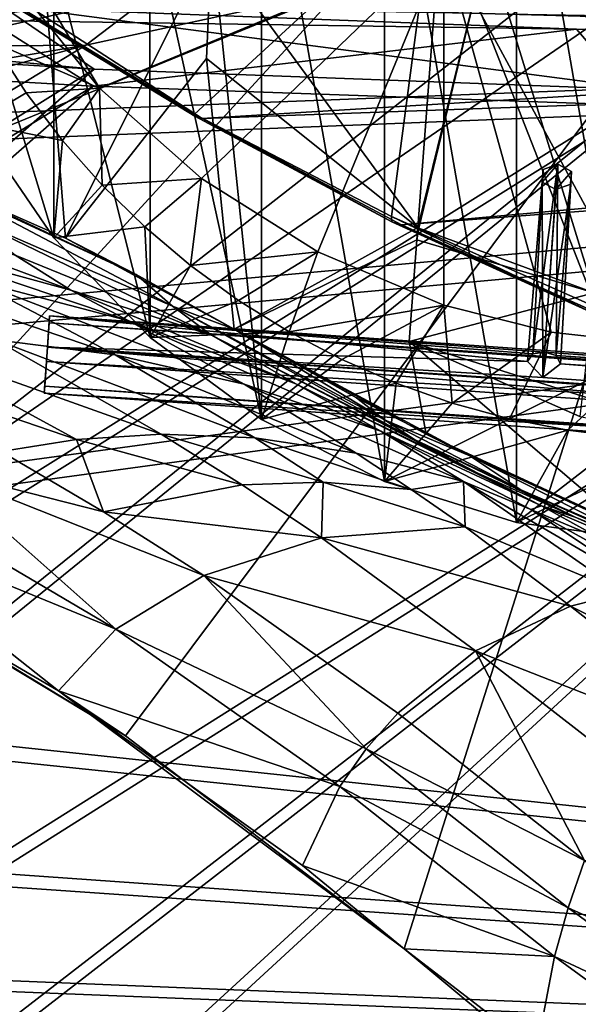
# Model space of a CAD drawing. Header units: metres. Extents: x -904 to 0, y -908 to 0.
# Tile 72 of 152: x -676 to -608, y -180 to -61. Entities that reach past the tile are written whole.
import ezdxf

# ---------------------------------------------------------------- set-up
doc = ezdxf.new("R2010")
doc.units = ezdxf.units.M

msp = doc.modelspace()

# ---------------------------------------------------------------- linework, layer by layer
at = {"layer": 'None'}
for points in [[(-615.892761, -27.956272, 1924.047485), (-599.286011, -25.944958, 1924.876465), (-599.292603, -123.532387, 1981.228638)], [(-631.824036, -30.155251, 1924.644897), (-615.892761, -27.956272, 1924.047485), (-615.893738, -121.315697, 1977.961182)], [(-615.893738, -121.315697, 1977.961182), (-615.892761, -27.956272, 1924.047485), (-599.292603, -123.532387, 1981.228638)], [(-646.723022, -32.457447, 1926.648438), (-631.824036, -30.155251, 1924.644897), (-631.843079, -116.379242, 1974.423828)], [(-631.843079, -116.379242, 1974.423828), (-631.824036, -30.155251, 1924.644897), (-615.893738, -121.315697, 1977.961182)], [(-653.473389, -43.613338, 1933.930176), (-646.723022, -32.457447, 1926.648438), (-646.729492, -108.869835, 1970.764648)], [(-646.729492, -108.869835, 1970.764648), (-646.723022, -32.457447, 1926.648438), (-631.843079, -116.379242, 1974.423828)], [(-625.841797, -45.324051, 1506.13208), (-573.219971, -37.15469, 1505.244385), (-606.250549, -95.326286, 1536.737061)], [(-660.196777, -47.493172, 1937.437378), (-653.473389, -43.613338, 1933.930176), (-646.729492, -108.869835, 1970.764648)], [(-677.72467, -58.27211, 1507.729004), (-625.841797, -45.324051, 1506.13208), (-654.81665, -71.977325, 1518.557007)], [(-625.841797, -45.324051, 1506.13208), (-630.979187, -84.363945, 1528.255493), (-654.81665, -71.977325, 1518.557007)], [(-630.979187, -84.363945, 1528.255493), (-625.841797, -45.324051, 1506.13208), (-606.250549, -95.326286, 1536.737061)], [(-671.825134, -52.827015, 1944.099731), (-660.196777, -47.493172, 1937.437378), (-660.17804, -98.976768, 1967.157227)], [(-660.196777, -47.493172, 1937.437378), (-646.729492, -108.869835, 1970.764648), (-660.17804, -98.976768, 1967.157227)], [(-606.136414, -51.914799, 661.366394), (-699.596008, -124.971169, 659.501343), (-590.518127, -49.992924, 661.435425)], [(-699.596008, -124.971169, 659.501343), (-663.154419, -147.090363, 658.922119), (-590.518127, -49.992924, 661.435425)], [(-590.518127, -49.992924, 661.435425), (-663.154419, -147.090363, 658.922119), (-629.467651, -172.820374, 658.248413)], [(-629.467651, -172.820374, 658.248413), (-584.097839, -207.702347, 657.334961), (-590.518127, -49.992924, 661.435425)], [(-606.136414, -51.914799, 661.366394), (-637.196106, -56.986664, 661.227844), (-699.596008, -124.971169, 659.501343)], [(-673.218811, -51.567688, 225.023727), (-691.804321, -77.568283, 226.483505), (-694.29541, -51.566299, 221.463013)], [(-670.402771, -86.993828, 231.967194), (-691.804321, -77.568283, 226.483505), (-673.218811, -51.567688, 225.023727)], [(-676.5354, -51.566265, 2019.448486), (-666.314941, -68.857689, 2018.339722), (-624.672058, -51.56601, 2028.267822)], [(-676.5354, -51.566265, 2019.448486), (-676.5354, -56.227249, 2018.626587), (-666.314941, -68.857689, 2018.339722)], [(-652.772461, -51.568165, 229.006409), (-670.402771, -86.993828, 231.967194), (-673.218811, -51.567688, 225.023727)], [(-652.772461, -51.568165, 229.006409), (-653.372864, -65.284836, 231.395981), (-670.402771, -86.993828, 231.967194)], [(-666.314941, -68.857689, 2018.339722), (-653.965515, -79.775299, 2018.621094), (-624.672058, -51.56601, 2028.267822)], [(-624.672058, -51.56601, 2028.267822), (-653.965515, -79.775299, 2018.621094), (-639.886292, -88.643501, 2019.402466)], [(-627.826843, -85.693954, 240.781998), (-653.372864, -65.284836, 231.395981), (-652.772461, -51.568165, 229.006409)], [(-625.241882, -51.566051, 235.196579), (-627.826843, -85.693954, 240.781998), (-652.772461, -51.568165, 229.006409)], [(-639.886292, -88.643501, 2019.402466), (-624.671814, -95.075706, 2020.596436), (-624.672058, -51.56601, 2028.267822)], [(-619.440063, -51.566032, 231.245712), (-627.696411, -85.774162, 240.76474), (-627.826843, -85.693954, 240.781998)], [(-627.826843, -85.693954, 240.781998), (-625.241882, -51.566051, 235.196579), (-619.440063, -51.566032, 231.245712)], [(-606.513977, -93.594833, 227.542374), (-627.696411, -85.774162, 240.76474), (-619.440063, -51.566032, 231.245712)], [(-572.431702, -51.56575, 2034.584595), (-624.672058, -51.56601, 2028.267822), (-598.475342, -99.818436, 2023.245972)], [(-624.672058, -51.56601, 2028.267822), (-611.675598, -98.344299, 2021.829956), (-598.475342, -99.818436, 2023.245972)], [(-624.671814, -95.075706, 2020.596436), (-611.675598, -98.344299, 2021.829956), (-624.672058, -51.56601, 2028.267822)], [(-597.66748, -51.565685, 217.762268), (-606.513977, -93.594833, 227.542374), (-619.440063, -51.566032, 231.245712)], [(-681.249146, -56.011528, 1950.980225), (-671.825134, -52.827015, 1944.099731), (-671.826111, -86.944016, 1963.797729)], [(-671.825134, -52.827015, 1944.099731), (-660.17804, -98.976768, 1967.157227), (-671.826111, -86.944016, 1963.797729)], [(-637.196106, -56.986664, 661.227844), (-698.250366, -81.97522, 660.627258), (-699.596008, -124.971169, 659.501343)], [(-637.196106, -56.986664, 661.227844), (-667.944092, -63.675739, 661.088745), (-698.250366, -81.97522, 660.627258)], [(-681.249146, -56.011528, 1950.980225), (-671.826111, -86.944016, 1963.797729), (-681.336914, -73.076019, 1960.890259)], [(-666.314941, -68.857689, 2018.339722), (-676.5354, -56.227249, 2018.626587), (-679.103699, -63.336586, 1989.019043)], [(-676.740051, -57.707558, 1606.950562), (-653.887207, -72.526901, 1606.574951), (-387.700989, -56.295364, 1606.961792)], [(-667.944092, -63.675739, 661.088745), (-637.196106, -56.986664, 661.227844), (-659.544006, -57.217247, 770.81958)], [(-387.700989, -56.295364, 1606.961792), (-653.887207, -72.526901, 1606.574951), (-379.609039, -62.712627, 1606.793701)], [(-688.617249, -63.810783, 771.015198), (-659.544006, -57.217247, 770.81958), (-705.781616, -63.809055, 881.688293)], [(-659.544006, -57.217247, 770.81958), (-678.420044, -57.36451, 881.352661), (-705.781616, -63.809055, 881.688293)], [(-688.617249, -63.810783, 771.015198), (-667.944092, -63.675739, 661.088745), (-659.544006, -57.217247, 770.81958)], [(-654.772949, -72.232903, 1562.806396), (-677.580322, -58.030148, 1557.350708), (-677.72467, -58.27211, 1507.729004)], [(-654.81665, -71.977325, 1518.557007), (-654.772949, -72.232903, 1562.806396), (-677.72467, -58.27211, 1507.729004)], [(-676.740051, -57.707558, 1606.950562), (-677.580322, -58.030148, 1557.350708), (-653.887207, -72.526901, 1606.574951)], [(-677.580322, -58.030148, 1557.350708), (-654.772949, -72.232903, 1562.806396), (-653.887207, -72.526901, 1606.574951)], [(-653.887207, -72.526901, 1606.574951), (-629.798584, -85.366486, 1606.240967), (-379.609039, -62.712627, 1606.793701)], [(-379.609039, -62.712627, 1606.793701), (-629.798584, -85.366486, 1606.240967), (-369.758789, -65.81794, 1606.712402)], [(-688.617249, -63.810783, 771.015198), (-717.313416, -71.901535, 771.204773), (-667.944092, -63.675739, 661.088745)], [(-717.313416, -71.901535, 771.204773), (-698.311218, -71.975281, 660.949097), (-667.944092, -63.675739, 661.088745)], [(-667.944092, -63.675739, 661.088745), (-698.311218, -71.975281, 660.949097), (-698.250366, -81.97522, 660.627258)], [(-681.336914, -73.076019, 1960.890259), (-675.14624, -69.404274, 1989.514282), (-679.103699, -63.336586, 1989.019043)], [(-675.14624, -69.404274, 1989.514282), (-666.314941, -68.857689, 2018.339722), (-679.103699, -63.336586, 1989.019043)], [(-653.372864, -65.284836, 231.395981), (-650.000427, -97.990288, 237.975601), (-670.402771, -86.993828, 231.967194)], [(-653.372864, -65.284836, 231.395981), (-627.826843, -85.693954, 240.781998), (-650.000427, -97.990288, 237.975601)], [(-629.798584, -85.366486, 1606.240967), (-604.898926, -96.564316, 1605.948975), (-369.758789, -65.81794, 1606.712402)], [(-675.14624, -69.404274, 1989.514282), (-670.760498, -75.160553, 1990.12854), (-666.314941, -68.857689, 2018.339722)], [(-666.314941, -68.857689, 2018.339722), (-670.760498, -75.160553, 1990.12854), (-665.9729, -80.574387, 1990.850586)], [(-653.965515, -79.775299, 2018.621094), (-666.314941, -68.857689, 2018.339722), (-665.9729, -80.574387, 1990.850586)], [(-670.760498, -75.160553, 1990.12854), (-675.14624, -69.404274, 1989.514282), (-681.336914, -73.076019, 1960.890259)], [(-630.979187, -84.363945, 1528.255493), (-630.947449, -85.001038, 1567.692261), (-654.81665, -71.977325, 1518.557007)], [(-630.947449, -85.001038, 1567.692261), (-654.772949, -72.232903, 1562.806396), (-654.81665, -71.977325, 1518.557007)], [(-653.887207, -72.526901, 1606.574951), (-654.772949, -72.232903, 1562.806396), (-630.947449, -85.001038, 1567.692261)], [(-629.798584, -85.366486, 1606.240967), (-653.887207, -72.526901, 1606.574951), (-630.947449, -85.001038, 1567.692261)], [(-671.826111, -86.944016, 1963.797729), (-670.760498, -75.160553, 1990.12854), (-681.336914, -73.076019, 1960.890259)], [(-665.9729, -80.574387, 1990.850586), (-670.760498, -75.160553, 1990.12854), (-671.826111, -86.944016, 1963.797729)], [(-670.402771, -86.993828, 231.967194), (-661.854492, -91.347397, 357.745209), (-691.804321, -77.568283, 226.483505)], [(-661.854492, -91.347397, 357.745209), (-688.608215, -78.789703, 381.493652), (-691.804321, -77.568283, 226.483505)], [(-682.79718, -84.184547, 383.199188), (-688.608215, -78.789703, 381.493652), (-657.457458, -95.206398, 359.191254)], [(-688.608215, -78.789703, 381.493652), (-661.854492, -91.347397, 357.745209), (-657.457458, -95.206398, 359.191254)], [(-660.810913, -85.618492, 1991.668945), (-665.9729, -80.574387, 1990.850586), (-671.826111, -86.944016, 1963.797729)], [(-653.965515, -79.775299, 2018.621094), (-665.9729, -80.574387, 1990.850586), (-660.810913, -85.618492, 1991.668945)], [(-655.303345, -90.26812, 1992.571411), (-653.965515, -79.775299, 2018.621094), (-660.810913, -85.618492, 1991.668945)], [(-639.886292, -88.643501, 2019.402466), (-653.965515, -79.775299, 2018.621094), (-655.303345, -90.26812, 1992.571411)], [(-669.759094, -93.275589, 386.704712), (-698.969971, -82.44548, 411.105713), (-676.487732, -89.034195, 384.943604)], [(-669.759094, -93.275589, 386.704712), (-690.585266, -87.585106, 413.019958), (-698.969971, -82.44548, 411.105713)], [(-657.457458, -95.206398, 359.191254), (-652.741638, -98.710968, 360.64389), (-682.79718, -84.184547, 383.199188)], [(-652.741638, -98.710968, 360.64389), (-676.487732, -89.034195, 384.943604), (-682.79718, -84.184547, 383.199188)], [(-606.250549, -95.326286, 1536.737061), (-606.190125, -96.241852, 1571.963257), (-630.979187, -84.363945, 1528.255493)], [(-606.190125, -96.241852, 1571.963257), (-630.947449, -85.001038, 1567.692261), (-630.979187, -84.363945, 1528.255493)], [(-671.826111, -86.944016, 1963.797729), (-660.17804, -98.976768, 1967.157227), (-660.810913, -85.618492, 1991.668945)], [(-660.17804, -98.976768, 1967.157227), (-655.303345, -90.26812, 1992.571411), (-660.810913, -85.618492, 1991.668945)], [(-629.798584, -85.366486, 1606.240967), (-630.947449, -85.001038, 1567.692261), (-606.190125, -96.241852, 1571.963257)], [(-604.898926, -96.564316, 1605.948975), (-629.798584, -85.366486, 1606.240967), (-606.190125, -96.241852, 1571.963257)], [(-627.826843, -85.693954, 240.781998), (-627.940002, -87.188065, 241.026535), (-650.000427, -97.990288, 237.975601)], [(-627.696411, -85.774162, 240.76474), (-627.940002, -87.188065, 241.026535), (-627.826843, -85.693954, 240.781998)], [(-606.513977, -93.594833, 227.542374), (-627.940002, -87.188065, 241.026535), (-627.696411, -85.774162, 240.76474)], [(-681.800598, -91.951897, 414.950867), (-690.585266, -87.585106, 413.019958), (-662.732483, -96.966431, 388.465149)], [(-690.585266, -87.585106, 413.019958), (-669.759094, -93.275589, 386.704712), (-662.732483, -96.966431, 388.465149)], [(-650.000427, -97.990288, 237.975601), (-650.000488, -97.990654, 348.25708), (-670.402771, -86.993828, 231.967194)], [(-650.000488, -97.990654, 348.25708), (-661.854492, -91.347397, 357.745209), (-670.402771, -86.993828, 231.967194)], [(-650.000427, -97.990288, 237.975601), (-627.940002, -87.188065, 241.026535), (-628.85614, -99.448586, 243.024078)], [(-628.85614, -99.448586, 243.024078), (-627.940002, -87.188065, 241.026535), (-606.513977, -93.594833, 227.542374)], [(-681.800598, -91.951897, 414.950867), (-664.415955, -101.083519, 418.807953), (-699.474854, -89.081345, 442.74588)], [(-664.415955, -101.083519, 418.807953), (-678.850708, -99.274269, 446.655853), (-699.474854, -89.081345, 442.74588)], [(-652.741638, -98.710968, 360.64389), (-669.759094, -93.275589, 386.704712), (-676.487732, -89.034195, 384.943604)], [(-649.480347, -94.500999, 1993.545776), (-639.886292, -88.643501, 2019.402466), (-655.303345, -90.26812, 1992.571411)], [(-643.37262, -98.297325, 1994.579956), (-639.886292, -88.643501, 2019.402466), (-649.480347, -94.500999, 1993.545776)], [(-624.671814, -95.075706, 2020.596436), (-639.886292, -88.643501, 2019.402466), (-643.37262, -98.297325, 1994.579956)], [(-649.480347, -94.500999, 1993.545776), (-655.303345, -90.26812, 1992.571411), (-660.17804, -98.976768, 1967.157227)], [(-657.457458, -95.206398, 359.191254), (-661.854492, -91.347397, 357.745209), (-650.000488, -97.990654, 348.25708)], [(-662.732483, -96.966431, 388.465149), (-648.818665, -104.630913, 391.989044), (-681.800598, -91.951897, 414.950867)], [(-648.818665, -104.630913, 391.989044), (-664.415955, -101.083519, 418.807953), (-681.800598, -91.951897, 414.950867)], [(-642.574463, -104.582138, 363.514862), (-669.759094, -93.275589, 386.704712), (-652.741638, -98.710968, 360.64389)], [(-669.759094, -93.275589, 386.704712), (-642.574463, -104.582138, 363.514862), (-662.732483, -96.966431, 388.465149)], [(-608.212463, -108.539902, 230.06778), (-628.85614, -99.448586, 243.024078), (-606.513977, -93.594833, 227.542374)], [(-660.17804, -98.976768, 1967.157227), (-643.37262, -98.297325, 1994.579956), (-649.480347, -94.500999, 1993.545776)], [(-643.37262, -98.297325, 1994.579956), (-637.007935, -101.641159, 1995.66272), (-624.671814, -95.075706, 2020.596436)], [(-637.007935, -101.641159, 1995.66272), (-630.423401, -104.515373, 1996.78186), (-624.671814, -95.075706, 2020.596436)], [(-624.671814, -95.075706, 2020.596436), (-630.423401, -104.515373, 1996.78186), (-623.655945, -106.904442, 1997.925659)], [(-611.675598, -98.344299, 2021.829956), (-624.671814, -95.075706, 2020.596436), (-623.655945, -106.904442, 1997.925659)], [(-657.457458, -95.206398, 359.191254), (-650.000488, -97.990654, 348.25708), (-631.828857, -108.912361, 338.271667)], [(-631.828857, -108.912361, 338.271667), (-628.220825, -111.307091, 339.298523), (-657.457458, -95.206398, 359.191254)], [(-628.220825, -111.307091, 339.298523), (-652.741638, -98.710968, 360.64389), (-657.457458, -95.206398, 359.191254)], [(-642.574463, -104.582138, 363.514862), (-632.304504, -110.281067, 366.378967), (-662.732483, -96.966431, 388.465149)], [(-662.732483, -96.966431, 388.465149), (-632.304504, -110.281067, 366.378967), (-648.818665, -104.630913, 391.989044)], [(-660.17804, -98.976768, 1967.157227), (-646.729492, -108.869835, 1970.764648), (-643.37262, -98.297325, 1994.579956)], [(-620.571533, -115.36618, 341.313812), (-642.574463, -104.582138, 363.514862), (-652.741638, -98.710968, 360.64389)], [(-628.220825, -111.307091, 339.298523), (-620.571533, -115.36618, 341.313812), (-652.741638, -98.710968, 360.64389)], [(-650.000427, -97.990288, 237.975601), (-635.248657, -106.285835, 337.241669), (-650.000488, -97.990654, 348.25708)], [(-650.000488, -97.990654, 348.25708), (-635.248657, -106.285835, 337.241669), (-631.828857, -108.912361, 338.271667)], [(-626.801514, -110.675461, 245.513138), (-621.517151, -113.292892, 327.720367), (-650.000427, -97.990288, 237.975601)], [(-621.517151, -113.292892, 327.720367), (-635.248657, -106.285835, 337.241669), (-650.000427, -97.990288, 237.975601)], [(-628.85614, -99.448586, 243.024078), (-626.801514, -110.675461, 245.513138), (-650.000427, -97.990288, 237.975601)], [(-646.729492, -108.869835, 1970.764648), (-637.007935, -101.641159, 1995.66272), (-643.37262, -98.297325, 1994.579956)], [(-611.675598, -98.344299, 2021.829956), (-623.655945, -106.904442, 1997.925659), (-616.735474, -108.799606, 1999.084717)], [(-598.475342, -99.818436, 2023.245972), (-611.675598, -98.344299, 2021.829956), (-616.735474, -108.799606, 1999.084717)], [(-703.663269, -99.514404, 504.812805), (-691.964844, -98.856468, 475.370453), (-669.075684, -111.282997, 479.030426)], [(-678.190979, -112.758087, 508.056793), (-703.663269, -99.514404, 504.812805), (-669.075684, -111.282997, 479.030426)], [(-669.075684, -111.282997, 479.030426), (-691.964844, -98.856468, 475.370453), (-658.824158, -110.656563, 450.523987)], [(-691.964844, -98.856468, 475.370453), (-678.850708, -99.274269, 446.655853), (-658.824158, -110.656563, 450.523987)], [(-658.824158, -110.656563, 450.523987), (-678.850708, -99.274269, 446.655853), (-647.512573, -111.12001, 422.643219)], [(-678.850708, -99.274269, 446.655853), (-664.415955, -101.083519, 418.807953), (-647.512573, -111.12001, 422.643219)], [(-628.85614, -99.448586, 243.024078), (-608.212463, -108.539902, 230.06778), (-585.167236, -113.23008, 254.241714)], [(-585.167236, -113.23008, 254.241714), (-602.600891, -121.890068, 252.594467), (-628.85614, -99.448586, 243.024078)], [(-602.600891, -121.890068, 252.594467), (-626.801514, -110.675461, 245.513138), (-628.85614, -99.448586, 243.024078)], [(-616.735474, -108.799606, 1999.084717), (-609.696655, -110.19175, 2000.249146), (-598.475342, -99.818436, 2023.245972)], [(-609.696655, -110.19175, 2000.249146), (-602.574768, -111.074043, 2001.4104), (-598.475342, -99.818436, 2023.245972)], [(-647.512573, -111.12001, 422.643219), (-664.415955, -101.083519, 418.807953), (-635.266174, -112.937775, 395.511108)], [(-664.415955, -101.083519, 418.807953), (-648.818665, -104.630913, 391.989044), (-635.266174, -112.937775, 395.511108)], [(-637.007935, -101.641159, 1995.66272), (-646.729492, -108.869835, 1970.764648), (-630.423401, -104.515373, 1996.78186)], [(-635.266174, -112.937775, 395.511108), (-648.818665, -104.630913, 391.989044), (-622.274048, -116.389595, 369.260284)], [(-648.818665, -104.630913, 391.989044), (-632.304504, -110.281067, 366.378967), (-622.274048, -116.389595, 369.260284)], [(-646.729492, -108.869835, 1970.764648), (-631.843079, -116.379242, 1974.423828), (-630.423401, -104.515373, 1996.78186)], [(-612.861938, -119.315041, 343.322388), (-642.574463, -104.582138, 363.514862), (-620.571533, -115.36618, 341.313812)], [(-612.861938, -119.315041, 343.322388), (-632.304504, -110.281067, 366.378967), (-642.574463, -104.582138, 363.514862)], [(-630.423401, -104.515373, 1996.78186), (-631.843079, -116.379242, 1974.423828), (-623.655945, -106.904442, 1997.925659)], [(-631.828857, -108.912361, 338.271667), (-635.248657, -106.285835, 337.241669), (-621.517151, -113.292892, 327.720367)], [(-623.655945, -106.904442, 1997.925659), (-631.843079, -116.379242, 1974.423828), (-616.735474, -108.799606, 1999.084717)], [(-631.843079, -116.379242, 1974.423828), (-609.696655, -110.19175, 2000.249146), (-616.735474, -108.799606, 1999.084717)], [(-621.517151, -113.292892, 327.720367), (-615.38092, -117.374229, 329.360474), (-631.828857, -108.912361, 338.271667)], [(-615.38092, -117.374229, 329.360474), (-628.220825, -111.307091, 339.298523), (-631.828857, -108.912361, 338.271667)], [(-622.274048, -116.389595, 369.260284), (-632.304504, -110.281067, 366.378967), (-614.156555, -119.756935, 357.028595)], [(-632.304504, -110.281067, 366.378967), (-612.861938, -119.315041, 343.322388), (-614.156555, -119.756935, 357.028595)], [(-631.843079, -116.379242, 1974.423828), (-615.893738, -121.315697, 1977.961182), (-609.696655, -110.19175, 2000.249146)], [(-615.893738, -121.315697, 1977.961182), (-602.574768, -111.074043, 2001.4104), (-609.696655, -110.19175, 2000.249146)], [(-669.075684, -111.282997, 479.030426), (-665.804688, -120.03463, 509.647522), (-678.190979, -112.758087, 508.056793)], [(-658.824158, -110.656563, 450.523987), (-649.05835, -116.782669, 452.437958), (-669.075684, -111.282997, 479.030426)], [(-649.05835, -116.782669, 452.437958), (-665.804688, -120.03463, 509.647522), (-669.075684, -111.282997, 479.030426)], [(-647.512573, -111.12001, 422.643219), (-639.257019, -116.47039, 424.549255), (-658.824158, -110.656563, 450.523987)], [(-639.257019, -116.47039, 424.549255), (-649.05835, -116.782669, 452.437958), (-658.824158, -110.656563, 450.523987)], [(-635.266174, -112.937775, 395.511108), (-628.634644, -117.328247, 397.269226), (-647.512573, -111.12001, 422.643219)], [(-628.634644, -117.328247, 397.269226), (-639.257019, -116.47039, 424.549255), (-647.512573, -111.12001, 422.643219)], [(-620.571533, -115.36618, 341.313812), (-628.220825, -111.307091, 339.298523), (-608.78363, -120.693016, 330.97641)], [(-628.220825, -111.307091, 339.298523), (-615.38092, -117.374229, 329.360474), (-608.78363, -120.693016, 330.97641)], [(-602.600891, -121.890068, 252.594467), (-607.443481, -119.801796, 318.643555), (-626.801514, -110.675461, 245.513138)], [(-607.443481, -119.801796, 318.643555), (-621.517151, -113.292892, 327.720367), (-626.801514, -110.675461, 245.513138)], [(-602.574768, -111.074043, 2001.4104), (-615.893738, -121.315697, 1977.961182), (-595.406555, -111.441788, 2002.560303)], [(-595.406555, -111.441788, 2002.560303), (-615.893738, -121.315697, 1977.961182), (-599.292603, -123.532387, 1981.228638)], [(-665.804688, -120.03463, 509.647522), (-686.125, -114.869667, 537.516479), (-678.190979, -112.758087, 508.056793)], [(-635.266174, -112.937775, 395.511108), (-622.274048, -116.389595, 369.260284), (-628.634644, -117.328247, 397.269226)], [(-607.443481, -119.801796, 318.643555), (-602.108215, -123.091881, 319.912842), (-621.517151, -113.292892, 327.720367)], [(-602.108215, -123.091881, 319.912842), (-615.38092, -117.374229, 329.360474), (-621.517151, -113.292892, 327.720367)], [(-692.848328, -117.434547, 567.329651), (-686.125, -114.869667, 537.516479), (-664.326416, -134.21666, 569.149597)], [(-686.125, -114.869667, 537.516479), (-665.804688, -120.03463, 509.647522), (-653.673157, -127.735252, 511.214691)], [(-686.125, -114.869667, 537.516479), (-653.673157, -127.735252, 511.214691), (-664.326416, -134.21666, 569.149597)], [(-608.78363, -120.693016, 330.97641), (-612.861938, -119.315041, 343.322388), (-620.571533, -115.36618, 341.313812)], [(-639.257019, -116.47039, 424.549255), (-639.469543, -123.191597, 454.336243), (-649.05835, -116.782669, 452.437958)], [(-622.104248, -121.87397, 399.024231), (-639.469543, -123.191597, 454.336243), (-639.257019, -116.47039, 424.549255)], [(-628.634644, -117.328247, 397.269226), (-622.104248, -121.87397, 399.024231), (-639.257019, -116.47039, 424.549255)], [(-622.274048, -116.389595, 369.260284), (-622.104248, -121.87397, 399.024231), (-628.634644, -117.328247, 397.269226)], [(-614.156555, -119.756935, 357.028595), (-597.304688, -130.963715, 361.993378), (-622.274048, -116.389595, 369.260284)], [(-597.304688, -130.963715, 361.993378), (-602.984314, -129.813568, 375.061127), (-622.274048, -116.389595, 369.260284)], [(-622.274048, -116.389595, 369.260284), (-602.984314, -129.813568, 375.061127), (-622.104248, -121.87397, 399.024231)], [(-664.326416, -134.21666, 569.149597), (-698.339539, -120.294052, 597.428589), (-692.848328, -117.434547, 567.329651)], [(-639.469543, -123.191597, 454.336243), (-665.804688, -120.03463, 509.647522), (-649.05835, -116.782669, 452.437958)], [(-608.78363, -120.693016, 330.97641), (-615.38092, -117.374229, 329.360474), (-596.436768, -125.784904, 321.172089)], [(-615.38092, -117.374229, 329.360474), (-602.108215, -123.091881, 319.912842), (-596.436768, -125.784904, 321.172089)], [(-665.804688, -120.03463, 509.647522), (-639.469543, -123.191597, 454.336243), (-653.673157, -127.735252, 511.214691)], [(-614.156555, -119.756935, 357.028595), (-612.861938, -119.315041, 343.322388), (-605.297119, -123.523201, 345.346222)], [(-605.297119, -123.523201, 345.346222), (-590.617188, -132.716324, 349.436768), (-614.156555, -119.756935, 357.028595)], [(-590.617188, -132.716324, 349.436768), (-597.304688, -130.963715, 361.993378), (-614.156555, -119.756935, 357.028595)], [(-612.861938, -119.315041, 343.322388), (-585.11084, -131.192886, 323.690186), (-605.297119, -123.523201, 345.346222)], [(-585.11084, -131.192886, 323.690186), (-612.861938, -119.315041, 343.322388), (-608.78363, -120.693016, 330.97641)], [(-671.265503, -141.673218, 627.740967), (-702.585693, -123.329681, 627.740967), (-698.339539, -120.294052, 597.428589)], [(-671.265503, -141.673218, 627.740967), (-698.339539, -120.294052, 597.428589), (-664.326416, -134.21666, 569.149597)], [(-596.436768, -125.784904, 321.172089), (-585.11084, -131.192886, 323.690186), (-608.78363, -120.693016, 330.97641)], [(-622.104248, -121.87397, 399.024231), (-609.359802, -131.420776, 402.52121), (-639.469543, -123.191597, 454.336243)], [(-602.984314, -129.813568, 375.061127), (-609.359802, -131.420776, 402.52121), (-622.104248, -121.87397, 399.024231)], [(-699.596008, -124.971169, 659.501343), (-702.585693, -123.329681, 627.740967), (-663.154419, -147.090363, 658.922119)], [(-702.585693, -123.329681, 627.740967), (-671.265503, -141.673218, 627.740967), (-663.154419, -147.090363, 658.922119)], [(-639.469543, -123.191597, 454.336243), (-620.856812, -136.832703, 458.078735), (-653.673157, -127.735252, 511.214691)], [(-609.359802, -131.420776, 402.52121), (-620.856812, -136.832703, 458.078735), (-639.469543, -123.191597, 454.336243)], [(-664.326416, -134.21666, 569.149597), (-653.673157, -127.735252, 511.214691), (-634.043091, -148.667786, 542.536072)], [(-620.856812, -136.832703, 458.078735), (-630.236084, -144.366135, 514.270203), (-653.673157, -127.735252, 511.214691)], [(-653.673157, -127.735252, 511.214691), (-630.236084, -144.366135, 514.270203), (-634.043091, -148.667786, 542.536072)], [(-609.359802, -131.420776, 402.52121), (-602.984314, -129.813568, 375.061127), (-584.100098, -144.099457, 380.917175)], [(-620.856812, -136.832703, 458.078735), (-609.359802, -131.420776, 402.52121), (-584.122314, -151.214691, 409.540894)], [(-584.122314, -151.214691, 409.540894), (-609.359802, -131.420776, 402.52121), (-584.100098, -144.099457, 380.917175)], [(-637.238647, -153.212677, 570.882935), (-671.265503, -141.673218, 627.740967), (-664.326416, -134.21666, 569.149597)], [(-637.238647, -153.212677, 570.882935), (-664.326416, -134.21666, 569.149597), (-634.043091, -148.667786, 542.536072)], [(-630.236084, -144.366135, 514.270203), (-620.856812, -136.832703, 458.078735), (-607.668091, -162.161316, 517.240845)], [(-607.668091, -162.161316, 517.240845), (-620.856812, -136.832703, 458.078735), (-584.135437, -165.334106, 465.538879)], [(-584.135437, -165.334106, 465.538879), (-620.856812, -136.832703, 458.078735), (-584.122314, -151.214691, 409.540894)], [(-641.753601, -162.767349, 627.740967), (-671.265503, -141.673218, 627.740967), (-637.238647, -153.212677, 570.882935)], [(-663.154419, -147.090363, 658.922119), (-671.265503, -141.673218, 627.740967), (-629.467651, -172.820374, 658.248413)], [(-671.265503, -141.673218, 627.740967), (-641.753601, -162.767349, 627.740967), (-629.467651, -172.820374, 658.248413)], [(-630.236084, -144.366135, 514.270203), (-607.668091, -162.161316, 517.240845), (-634.043091, -148.667786, 542.536072)], [(-637.238647, -153.212677, 570.882935), (-634.043091, -148.667786, 542.536072), (-609.64032, -167.89682, 544.911438)], [(-634.043091, -148.667786, 542.536072), (-607.668091, -162.161316, 517.240845), (-609.64032, -167.89682, 544.911438)], [(-611.306091, -173.768661, 572.546082), (-641.753601, -162.767349, 627.740967), (-637.238647, -153.212677, 570.882935)], [(-611.306091, -173.768661, 572.546082), (-637.238647, -153.212677, 570.882935), (-609.64032, -167.89682, 544.911438)], [(-629.467896, -172.820663, 627.740967), (-641.753601, -162.767349, 627.740967), (-611.306091, -173.768661, 572.546082)], [(-629.467651, -172.820374, 658.248413), (-641.753601, -162.767349, 627.740967), (-629.467896, -172.820663, 627.740967)], [(-609.64032, -167.89682, 544.911438), (-607.668091, -162.161316, 517.240845), (-584.149536, -179.400757, 520.315796)], [(-611.306091, -173.768661, 572.546082), (-609.64032, -167.89682, 544.911438), (-584.156982, -186.453262, 547.38147)], [(-584.156982, -186.453262, 547.38147), (-609.64032, -167.89682, 544.911438), (-584.149536, -179.400757, 520.315796)], [(-629.467651, -172.820374, 658.248413), (-629.467896, -172.820663, 627.740967), (-613.624756, -185.990524, 627.740967)], [(-613.624756, -185.990524, 627.740967), (-629.467896, -172.820663, 627.740967), (-611.306091, -173.768661, 572.546082)], [(-584.097839, -207.702347, 657.334961), (-629.467651, -172.820374, 658.248413), (-584.097839, -207.702347, 656.873169)], [(-629.467651, -172.820374, 658.248413), (-613.624756, -185.990524, 627.740967), (-584.097839, -207.702347, 656.873169)], [(-613.624756, -185.990524, 627.740967), (-611.306091, -173.768661, 572.546082), (-584.164734, -193.534592, 574.283997)], [(-584.164734, -193.534592, 574.283997), (-611.306091, -173.768661, 572.546082), (-584.156982, -186.453262, 547.38147)]]:
    msp.add_3dface(points, dxfattribs=at)
at = {"layer": 'None012311'}
for points in [[(-679.64978, -60.680202, 145.092072), (-608.613647, -61.710278, 145.23645), (-758.300842, -56.021824, 154.161804)], [(-608.613647, -61.710278, 145.23645), (-537.564453, -62.078083, 145.286179), (-758.300842, -56.021824, 154.161804)], [(-758.300842, -56.021824, 154.161804), (-537.564453, -62.078083, 145.286179), (-321.351135, -56.11396, 154.215454)], [(-741.399231, -59.606445, 132.898956), (-678.308105, -58.784901, 141.899002), (-666.961548, -66.560753, 123.738312)], [(-666.961548, -66.560753, 123.738312), (-678.308105, -58.784901, 141.899002), (-599.944275, -69.05455, 123.673012)], [(-678.308105, -58.784901, 141.899002), (-607.685181, -60.032143, 141.866348), (-599.944275, -69.05455, 123.673012)], [(-733.906982, -62.472473, 123.845367), (-741.399231, -59.606445, 132.898956), (-666.961548, -66.560753, 123.738312)], [(-679.64978, -60.680202, 145.092072), (-735.781311, -64.685555, 126.788445), (-667.053589, -68.612343, 126.685616)], [(-679.64978, -60.680202, 145.092072), (-667.053589, -68.612343, 126.685616), (-608.613647, -61.710278, 145.23645)], [(-667.053589, -68.612343, 126.685616), (-600.732117, -70.937904, 126.624718), (-608.613647, -61.710278, 145.23645)], [(-608.613647, -61.710278, 145.23645), (-600.732117, -70.937904, 126.624718), (-537.564453, -62.078083, 145.286179)], [(-733.906982, -62.472473, 123.845367), (-666.961548, -66.560753, 123.738312), (-839.567505, -174.543259, 120.91069)], [(-735.781311, -64.685555, 126.788445), (-837.372864, -172.817093, 123.956917), (-667.053589, -68.612343, 126.685616)], [(-839.567505, -174.543259, 120.91069), (-666.961548, -66.560753, 123.738312), (-841.835022, -219.950729, 119.721657)], [(-666.961548, -66.560753, 123.738312), (-599.944275, -69.05455, 123.673012), (-841.835022, -219.950729, 119.721657)], [(-837.372864, -172.817093, 123.956917), (-839.58783, -220.120651, 122.718231), (-667.053589, -68.612343, 126.685616)], [(-667.053589, -68.612343, 126.685616), (-839.58783, -220.120651, 122.718231), (-600.732117, -70.937904, 126.624718)], [(-532.85614, -69.952972, 123.649483), (-845.314697, -356.196716, 116.153923), (-844.710205, -310.88327, 117.3405)], [(-845.314697, -356.196716, 116.153923), (-532.85614, -69.952972, 123.649483), (-452.00235, -701.143799, 107.12117)], [(-843.550476, -265.429565, 118.530746), (-532.85614, -69.952972, 123.649483), (-844.710205, -310.88327, 117.3405)], [(-841.835022, -219.950729, 119.721657), (-599.944275, -69.05455, 123.673012), (-843.550476, -265.429565, 118.530746)], [(-599.944275, -69.05455, 123.673012), (-532.85614, -69.952972, 123.649483), (-843.550476, -265.429565, 118.530746)], [(-839.58783, -220.120651, 122.718231), (-841.193481, -266.056061, 121.515373), (-600.732117, -70.937904, 126.624718)], [(-600.732117, -70.937904, 126.624718), (-841.193481, -266.056061, 121.515373), (-533.266968, -71.798462, 126.602188)], [(-533.266968, -71.798462, 126.602188), (-842.252441, -311.199249, 120.333252), (-842.800293, -356.543121, 119.145882)], [(-533.266968, -71.798462, 126.602188), (-842.800293, -356.543121, 119.145882), (-452.00235, -703.006531, 110.073418)], [(-841.193481, -266.056061, 121.515373), (-842.252441, -311.199249, 120.333252), (-533.266968, -71.798462, 126.602188)]]:
    msp.add_3dface(points, dxfattribs=at)
at = {"layer": 'None012312'}
for points in [[(-244.002335, -55.045334, 2077.158691), (-848.960938, -55.045334, 2077.158691), (-843.332153, -78.157524, 2092.565186)], [(-843.332153, -78.157524, 2092.565186), (-832.017273, -108.488556, 2112.783936), (-244.002335, -55.045334, 2077.158691)], [(-832.017273, -108.488556, 2112.783936), (-818.396606, -133.37944, 2129.375977), (-244.002335, -55.045334, 2077.158691)], [(-244.002335, -55.045334, 2077.158691), (-818.396606, -133.37944, 2129.375977), (-244.002335, -194.321701, 2170)], [(-244.002335, -57.660503, 2075.415527), (-840.639099, -81.481087, 2091.294189), (-846.345764, -57.660503, 2075.415527)], [(-829.512085, -111.361542, 2111.212402), (-840.639099, -81.481087, 2091.294189), (-244.002335, -57.660503, 2075.415527)], [(-816.193909, -135.701202, 2127.437256), (-829.512085, -111.361542, 2111.212402), (-244.002335, -57.660503, 2075.415527)], [(-816.193909, -135.701202, 2127.437256), (-244.002335, -57.660503, 2075.415527), (-244.002335, -195.267593, 2167.144043)], [(-818.396606, -133.37944, 2129.375977), (-801.761475, -155.047714, 2143.820068), (-244.002335, -194.321701, 2170)], [(-799.926208, -156.888901, 2141.560791), (-816.193909, -135.701202, 2127.437256), (-244.002335, -195.267593, 2167.144043)], [(-244.002335, -194.321701, 2170), (-801.761475, -155.047714, 2143.820068), (-782.807556, -172.39653, 2155.384766)], [(-244.002335, -195.267593, 2167.144043), (-781.40686, -173.838181, 2152.859131), (-799.926208, -156.888901, 2141.560791)], [(-782.807556, -172.39653, 2155.384766), (-762.408875, -184.775528, 2163.636475), (-244.002335, -194.321701, 2170)], [(-761.466675, -185.937912, 2160.924805), (-781.40686, -173.838181, 2152.859131), (-244.002335, -195.267593, 2167.144043)]]:
    msp.add_3dface(points, dxfattribs=at)
at = {"layer": 'None012317'}
for points in [[(-612.680054, -78.680672, 1600.752319), (-613.918884, -100.959908, 1627.986816), (-610.898804, -78.037315, 1601.395142)], [(-613.918884, -100.959908, 1627.986816), (-612.486877, -100.747734, 1628.526367), (-610.898804, -78.037315, 1601.395142)], [(-612.786926, -80.20903, 1599.466675), (-610.898804, -78.037315, 1601.395142), (-611.112549, -81.094025, 1598.823975)], [(-612.786926, -80.20903, 1599.466675), (-612.680054, -78.680672, 1600.752319), (-610.898804, -78.037315, 1601.395142)], [(-610.898804, -78.037315, 1601.395142), (-612.486877, -100.747734, 1628.526367), (-611.098206, -101.157028, 1627.986938)], [(-610.898804, -78.037315, 1601.395142), (-609.224426, -78.922318, 1600.752319), (-611.112549, -81.094025, 1598.823975)], [(-609.224426, -78.922318, 1600.752319), (-610.898804, -78.037315, 1601.395142), (-611.098206, -101.157028, 1627.986938)], [(-612.786926, -80.20903, 1599.466675), (-614.570129, -101.86895, 1626.921143), (-612.680054, -78.680672, 1600.752319)], [(-614.570129, -101.86895, 1626.921143), (-613.918884, -100.959908, 1627.986816), (-612.680054, -78.680672, 1600.752319)], [(-611.112549, -81.094025, 1598.823975), (-609.224426, -78.922318, 1600.752319), (-609.331299, -80.450668, 1599.466675)], [(-609.224426, -78.922318, 1600.752319), (-611.098206, -101.157028, 1627.986938), (-610.579895, -102.147957, 1626.921021)], [(-609.331299, -80.450668, 1599.466675), (-609.224426, -78.922318, 1600.752319), (-610.579895, -102.147957, 1626.921021)], [(-612.700623, -103.804451, 1625.9552), (-614.570129, -101.86895, 1626.921143), (-612.786926, -80.20903, 1599.466675)], [(-611.112549, -81.094025, 1598.823975), (-612.700623, -103.804451, 1625.9552), (-612.786926, -80.20903, 1599.466675)], [(-611.112549, -81.094025, 1598.823975), (-609.331299, -80.450668, 1599.466675), (-612.700623, -103.804451, 1625.9552)], [(-609.331299, -80.450668, 1599.466675), (-610.579895, -102.147957, 1626.921021), (-612.700623, -103.804451, 1625.9552)], [(-672.325317, -96.34214, 1629.041138), (-614.570129, -101.86895, 1626.921143), (-672.592468, -100.163025, 1625.827271)], [(-672.385864, -97.20826, 1633.96521), (-672.325317, -96.34214, 1629.041138), (-672.592468, -100.163025, 1625.827271)], [(-273.299683, -124.244728, 1629.041138), (-672.325317, -96.34214, 1629.041138), (-672.385864, -97.20826, 1633.96521)], [(-612.486877, -100.747734, 1628.526367), (-613.918884, -100.959908, 1627.986816), (-672.325317, -96.34214, 1629.041138)], [(-613.918884, -100.959908, 1627.986816), (-614.570129, -101.86895, 1626.921143), (-672.325317, -96.34214, 1629.041138)], [(-672.325317, -96.34214, 1629.041138), (-273.299683, -124.244728, 1629.041138), (-612.486877, -100.747734, 1628.526367)], [(-273.36026, -125.110855, 1633.96521), (-672.385864, -97.20826, 1633.96521), (-672.713623, -101.895279, 1635.675293)], [(-672.713623, -101.895279, 1635.675293), (-672.385864, -97.20826, 1633.96521), (-672.592468, -100.163025, 1625.827271)], [(-273.36026, -125.110855, 1633.96521), (-273.299683, -124.244728, 1629.041138), (-672.385864, -97.20826, 1633.96521)], [(-672.920227, -104.850044, 1627.537354), (-672.592468, -100.163025, 1625.827271), (-273.894623, -132.75264, 1627.537354)], [(-672.713623, -101.895279, 1635.675293), (-672.592468, -100.163025, 1625.827271), (-672.920227, -104.850044, 1627.537354)], [(-672.592468, -100.163025, 1625.827271), (-273.566864, -128.065613, 1625.827271), (-273.894623, -132.75264, 1627.537354)], [(-614.570129, -101.86895, 1626.921143), (-612.700623, -103.804451, 1625.9552), (-672.592468, -100.163025, 1625.827271)], [(-672.592468, -100.163025, 1625.827271), (-612.700623, -103.804451, 1625.9552), (-333.38266, -123.336266, 1625.9552)], [(-672.592468, -100.163025, 1625.827271), (-333.38266, -123.336266, 1625.9552), (-273.566864, -128.065613, 1625.827271)], [(-273.299683, -124.244728, 1629.041138), (-333.168915, -120.279549, 1628.526367), (-612.486877, -100.747734, 1628.526367)], [(-612.486877, -100.747734, 1628.526367), (-333.168915, -120.279549, 1628.526367), (-611.098206, -101.157028, 1627.986938)], [(-273.687988, -129.797867, 1635.675293), (-672.713623, -101.895279, 1635.675293), (-672.980774, -105.716171, 1632.461426)], [(-672.980774, -105.716171, 1632.461426), (-672.713623, -101.895279, 1635.675293), (-672.920227, -104.850044, 1627.537354)], [(-273.687988, -129.797867, 1635.675293), (-273.36026, -125.110855, 1633.96521), (-672.713623, -101.895279, 1635.675293)], [(-612.700623, -103.804451, 1625.9552), (-610.579895, -102.147957, 1626.921021), (-333.38266, -123.336266, 1625.9552)], [(-333.168915, -120.279549, 1628.526367), (-334.600922, -120.491714, 1627.986816), (-611.098206, -101.157028, 1627.986938)], [(-611.098206, -101.157028, 1627.986938), (-334.600922, -120.491714, 1627.986816), (-610.579895, -102.147957, 1626.921021)], [(-333.38266, -123.336266, 1625.9552), (-610.579895, -102.147957, 1626.921021), (-335.252167, -121.400764, 1626.921143)], [(-610.579895, -102.147957, 1626.921021), (-334.600922, -120.491714, 1627.986816), (-335.252167, -121.400764, 1626.921143)], [(-672.980774, -105.716171, 1632.461426), (-672.920227, -104.850044, 1627.537354), (-273.95517, -133.618759, 1632.461426)], [(-273.95517, -133.618759, 1632.461426), (-273.687988, -129.797867, 1635.675293), (-672.980774, -105.716171, 1632.461426)], [(-672.920227, -104.850044, 1627.537354), (-273.894623, -132.75264, 1627.537354), (-273.95517, -133.618759, 1632.461426)]]:
    msp.add_3dface(points, dxfattribs=at)

doc.saveas('drawing.dxf')
